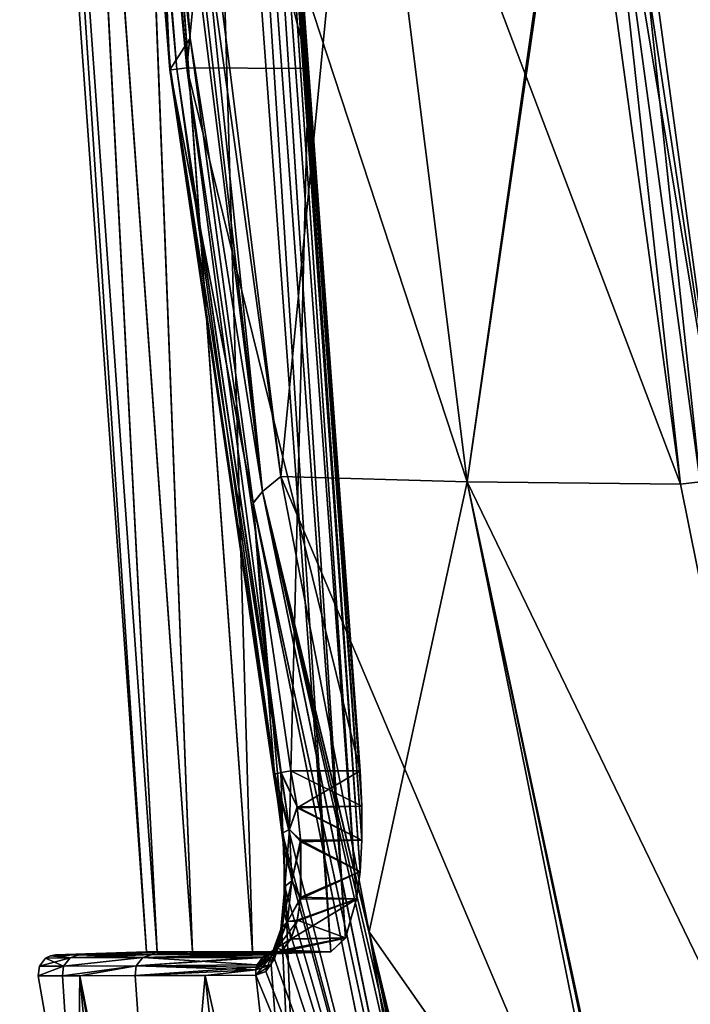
# Model space of a CAD drawing. Header units: millimetres. Extents: x -214 to 214, y -69 to 583.
# Tile 42 of 93: x -109 to -72, y 203 to 258. Entities that reach past the tile are written whole.
import ezdxf

# ---------------------------------------------------------------- set-up
doc = ezdxf.new("R2010")
doc.units = ezdxf.units.MM
doc.header["$LTSCALE"] = 62.021132
for name, color, linetype in [('301', 7, 'CONTINUOUS'), ('302', 7, 'CONTINUOUS'), ('303', 7, 'CONTINUOUS'), ('304', 7, 'CONTINUOUS'), ('305', 7, 'CONTINUOUS'), ('306', 7, 'CONTINUOUS'), ('311', 7, 'CONTINUOUS'), ('312', 7, 'CONTINUOUS'), ('313', 7, 'CONTINUOUS'), ('314', 7, 'CONTINUOUS'), ('315', 7, 'CONTINUOUS'), ('316', 7, 'CONTINUOUS'), ('317', 7, 'CONTINUOUS'), ('322', 7, 'CONTINUOUS'), ('327', 7, 'CONTINUOUS'), ('329', 7, 'CONTINUOUS'), ('334', 7, 'CONTINUOUS'), ('337', 7, 'CONTINUOUS'), ('338', 7, 'CONTINUOUS'), ('340', 7, 'CONTINUOUS'), ('382', 7, 'CONTINUOUS'), ('410', 7, 'CONTINUOUS'), ('411', 7, 'CONTINUOUS')]:
    doc.layers.add(name, color=color, linetype=linetype)

msp = doc.modelspace()

# ---------------------------------------------------------------- linework, layer by layer
at = {"layer": '301', "color": 7, "linetype": 'Continuous'}
for points in [[(-101.96, 282.51, -108.801), (-99.574, 256.491, -108.539), (-103.876, 293.957, -103.457), (-101.96, 282.51, -108.801)], [(-103.876, 293.957, -103.457), (-99.574, 256.491, -108.539), (-100.701, 254.744, -103.482), (-103.876, 293.957, -103.457)], [(-99.574, 256.491, -108.539), (-96.104, 230.801, -108.204), (-100.701, 254.744, -103.482), (-99.574, 256.491, -108.539)], [(-100.701, 254.744, -103.482), (-96.104, 230.801, -108.204), (-94.931, 215.829, -103.41), (-100.701, 254.744, -103.482)], [(-96.104, 230.801, -108.204), (-85.965, 180.53, -107.431), (-94.931, 215.829, -103.41), (-96.104, 230.801, -108.204)], [(-94.931, 215.829, -103.41), (-85.965, 180.53, -107.431), (-94.386, 211.609, -102.568), (-94.931, 215.829, -103.41)], [(-94.386, 211.609, -102.568), (-85.965, 180.53, -107.431), (-94.38, 208.122, -100.285), (-94.386, 211.609, -102.568)], [(-94.38, 208.122, -100.285), (-85.965, 180.53, -107.431), (-94.573, 206.728, -98.664), (-94.38, 208.122, -100.285)], [(-94.573, 206.728, -98.664), (-85.965, 180.53, -107.431), (-94.931, 205.619, -96.628), (-94.573, 206.728, -98.664)], [(-94.931, 205.619, -96.628), (-85.965, 180.53, -107.431), (-95.406, 204.909, -94.408), (-94.931, 205.619, -96.628)], [(-106.635, 204.67, -31.057), (-105.67, 204.672, -40.721), (-107.973, 204.665, 0), (-106.635, 204.67, -31.057)], [(-107.973, 204.665, 0), (-105.67, 204.672, -40.721), (-105.851, 192.424, 0), (-107.973, 204.665, 0)], [(-105.67, 204.672, -40.721), (-100.904, 180.237, -41.525), (-105.851, 192.424, 0), (-105.67, 204.672, -40.721)], [(-100.904, 180.237, -41.525), (-105.67, 204.672, -40.721), (-98.744, 204.693, -81.022), (-100.904, 180.237, -41.525)], [(-98.744, 204.693, -81.022), (-105.67, 204.672, -40.721), (-102.621, 204.681, -61.914), (-98.744, 204.693, -81.022)], [(-96.094, 180.235, -70.235), (-100.904, 180.237, -41.525), (-98.744, 204.693, -81.022), (-96.094, 180.235, -70.235)], [(-93.215, 180.231, -82.609), (-98.744, 204.693, -81.022), (-95.949, 204.704, -92.247), (-93.215, 180.231, -82.609)], [(-93.215, 180.231, -82.609), (-96.094, 180.235, -70.235), (-98.744, 204.693, -81.022), (-93.215, 180.231, -82.609)], [(-95.406, 204.909, -94.408), (-85.965, 180.53, -107.431), (-95.949, 204.704, -92.247), (-95.406, 204.909, -94.408)], [(-85.965, 180.53, -107.431), (-93.215, 180.231, -82.609), (-95.949, 204.704, -92.247), (-85.965, 180.53, -107.431)]]:
    msp.add_3dface(points, dxfattribs=at)
at = {"layer": '302', "color": 7, "linetype": 'Continuous'}
for points in [[(-103.876, 293.957, 103.457), (-100.701, 254.744, 103.482), (-101.96, 282.51, 108.801), (-103.876, 293.957, 103.457)], [(-101.96, 282.51, 108.801), (-100.701, 254.744, 103.482), (-99.574, 256.497, 108.541), (-101.96, 282.51, 108.801)], [(-99.574, 256.497, 108.541), (-100.701, 254.744, 103.482), (-96.105, 230.808, 108.204), (-99.574, 256.497, 108.541)], [(-100.701, 254.744, 103.482), (-94.931, 215.829, 103.41), (-96.105, 230.808, 108.204), (-100.701, 254.744, 103.482)], [(-94.931, 215.829, 103.41), (-94.452, 212.399, 102.858), (-96.105, 230.808, 108.204), (-94.931, 215.829, 103.41)], [(-96.105, 230.808, 108.204), (-94.452, 212.399, 102.858), (-85.965, 180.53, 107.431), (-96.105, 230.808, 108.204)], [(-94.452, 212.399, 102.858), (-94.32, 209.434, 101.37), (-85.965, 180.53, 107.431), (-94.452, 212.399, 102.858)], [(-94.52, 207.02, 99.053), (-93.215, 180.231, 82.609), (-94.32, 209.434, 101.37), (-94.52, 207.02, 99.053)], [(-94.32, 209.434, 101.37), (-93.215, 180.231, 82.609), (-85.965, 180.53, 107.431), (-94.32, 209.434, 101.37)], [(-95.103, 205.278, 95.775), (-93.215, 180.231, 82.609), (-94.52, 207.02, 99.053), (-95.103, 205.278, 95.775)], [(-95.949, 204.704, 92.247), (-93.215, 180.231, 82.609), (-95.103, 205.278, 95.775), (-95.949, 204.704, 92.247)], [(-107.973, 204.665, 0), (-105.851, 192.424, 0), (-106.635, 204.67, 31.057), (-107.973, 204.665, 0)], [(-106.635, 204.67, 31.057), (-105.851, 192.424, 0), (-105.67, 204.672, 40.721), (-106.635, 204.67, 31.057)], [(-105.851, 192.424, 0), (-103.454, 180.239, 0), (-105.67, 204.672, 40.721), (-105.851, 192.424, 0)], [(-105.67, 204.672, 40.721), (-100.904, 180.237, 41.525), (-102.621, 204.681, 61.914), (-105.67, 204.672, 40.721)], [(-105.67, 204.672, 40.721), (-103.454, 180.239, 0), (-101.606, 180.238, 35.366), (-105.67, 204.672, 40.721)], [(-100.904, 180.237, 41.525), (-105.67, 204.672, 40.721), (-101.606, 180.238, 35.366), (-100.904, 180.237, 41.525)], [(-102.621, 204.681, 61.914), (-100.904, 180.237, 41.525), (-98.744, 204.693, 81.022), (-102.621, 204.681, 61.914)], [(-98.744, 204.693, 81.022), (-100.904, 180.237, 41.525), (-96.094, 180.235, 70.234), (-98.744, 204.693, 81.022)], [(-98.744, 204.693, 81.022), (-93.215, 180.231, 82.609), (-95.949, 204.704, 92.247), (-98.744, 204.693, 81.022)], [(-93.215, 180.231, 82.609), (-98.744, 204.693, 81.022), (-96.094, 180.235, 70.234), (-93.215, 180.231, 82.609)]]:
    msp.add_3dface(points, dxfattribs=at)
at = {"layer": '303', "color": 7, "linetype": 'Continuous'}
for points in [[(-107.307, 205.772, 0), (-107.567, 205.639, 0), (-106.203, 205.666, 31.019), (-107.307, 205.772, 0)], [(-107.021, 205.825, 0), (-107.307, 205.772, 0), (-105.691, 205.833, 30.975), (-107.021, 205.825, 0)], [(-105.691, 205.833, 30.975), (-107.307, 205.772, 0), (-106.203, 205.666, 31.019), (-105.691, 205.833, 30.975)], [(-105.691, 205.833, 30.975), (-106.203, 205.666, 31.019), (-101.683, 205.853, 61.749), (-105.691, 205.833, 30.975)], [(-106.203, 205.666, 31.019), (-102.196, 205.686, 61.839), (-101.683, 205.853, 61.749), (-106.203, 205.666, 31.019)], [(-95.577, 205.692, 92.143), (-95.544, 205.716, 92.135), (-102.565, 205.228, 61.904), (-95.577, 205.692, 92.143)], [(-102.565, 205.228, 61.904), (-95.544, 205.716, 92.135), (-102.196, 205.686, 61.839), (-102.565, 205.228, 61.904)], [(-95.3, 205.839, 92.07), (-95.036, 205.888, 92), (-102.196, 205.686, 61.839), (-95.3, 205.839, 92.07)], [(-102.196, 205.686, 61.839), (-95.036, 205.888, 92), (-101.683, 205.853, 61.749), (-102.196, 205.686, 61.839)], [(-95.544, 205.716, 92.135), (-95.3, 205.839, 92.07), (-102.196, 205.686, 61.839), (-95.544, 205.716, 92.135)], [(-107.973, 204.665, 0), (-106.635, 204.67, 31.057), (-106.576, 205.208, 31.052), (-107.973, 204.665, 0)], [(-107.91, 205.208, 0), (-107.973, 204.665, 0), (-106.576, 205.208, 31.052), (-107.91, 205.208, 0)], [(-107.567, 205.639, 0), (-107.91, 205.208, 0), (-106.203, 205.666, 31.019), (-107.567, 205.639, 0)], [(-106.203, 205.666, 31.019), (-107.91, 205.208, 0), (-106.576, 205.208, 31.052), (-106.203, 205.666, 31.019)], [(-106.635, 204.67, 31.057), (-105.67, 204.672, 40.721), (-102.565, 205.228, 61.904), (-106.635, 204.67, 31.057)], [(-106.576, 205.208, 31.052), (-106.635, 204.67, 31.057), (-102.565, 205.228, 61.904), (-106.576, 205.208, 31.052)], [(-106.203, 205.666, 31.019), (-106.576, 205.208, 31.052), (-102.196, 205.686, 61.839), (-106.203, 205.666, 31.019)], [(-106.576, 205.208, 31.052), (-102.565, 205.228, 61.904), (-102.196, 205.686, 61.839), (-106.576, 205.208, 31.052)], [(-105.67, 204.672, 40.721), (-102.621, 204.681, 61.914), (-102.565, 205.228, 61.904), (-105.67, 204.672, 40.721)], [(-102.621, 204.681, 61.914), (-95.933, 205.152, 92.239), (-102.565, 205.228, 61.904), (-102.621, 204.681, 61.914)], [(-95.888, 205.285, 92.227), (-95.577, 205.692, 92.143), (-102.565, 205.228, 61.904), (-95.888, 205.285, 92.227)], [(-95.933, 205.152, 92.239), (-95.888, 205.285, 92.227), (-102.565, 205.228, 61.904), (-95.933, 205.152, 92.239)], [(-95.933, 205.152, 92.239), (-102.621, 204.681, 61.914), (-95.962, 204.999, 92.247), (-95.933, 205.152, 92.239)], [(-102.621, 204.681, 61.914), (-98.744, 204.693, 81.022), (-95.962, 204.999, 92.247), (-102.621, 204.681, 61.914)], [(-98.744, 204.693, 81.022), (-95.949, 204.704, 92.247), (-95.962, 204.999, 92.247), (-98.744, 204.693, 81.022)]]:
    msp.add_3dface(points, dxfattribs=at)
at = {"layer": '304', "color": 7, "linetype": 'Continuous'}
for points in [[(-107.567, 205.639, 0), (-107.307, 205.772, 0), (-106.203, 205.666, -31.019), (-107.567, 205.639, 0)], [(-107.307, 205.772, 0), (-107.021, 205.825, 0), (-106.203, 205.666, -31.019), (-107.307, 205.772, 0)], [(-106.203, 205.666, -31.019), (-107.021, 205.825, 0), (-105.691, 205.833, -30.975), (-106.203, 205.666, -31.019)], [(-106.203, 205.666, -31.019), (-105.691, 205.833, -30.975), (-102.196, 205.686, -61.839), (-106.203, 205.666, -31.019)], [(-105.691, 205.833, -30.975), (-101.683, 205.853, -61.749), (-102.196, 205.686, -61.839), (-105.691, 205.833, -30.975)], [(-101.683, 205.853, -61.749), (-95.299, 205.84, -92.069), (-102.196, 205.686, -61.839), (-101.683, 205.853, -61.749)], [(-95.299, 205.84, -92.069), (-95.543, 205.717, -92.134), (-102.196, 205.686, -61.839), (-95.299, 205.84, -92.069)], [(-95.543, 205.717, -92.134), (-95.576, 205.692, -92.143), (-102.196, 205.686, -61.839), (-95.543, 205.717, -92.134)], [(-95.04, 205.887, -92), (-95.299, 205.84, -92.069), (-101.683, 205.853, -61.749), (-95.04, 205.887, -92)], [(-106.635, 204.67, -31.057), (-107.973, 204.665, 0), (-106.576, 205.208, -31.052), (-106.635, 204.67, -31.057)], [(-107.973, 204.665, 0), (-107.91, 205.208, 0), (-106.576, 205.208, -31.052), (-107.973, 204.665, 0)], [(-107.91, 205.208, 0), (-107.567, 205.639, 0), (-106.576, 205.208, -31.052), (-107.91, 205.208, 0)], [(-106.576, 205.208, -31.052), (-107.567, 205.639, 0), (-106.203, 205.666, -31.019), (-106.576, 205.208, -31.052)], [(-102.621, 204.681, -61.914), (-106.635, 204.67, -31.057), (-102.565, 205.228, -61.904), (-102.621, 204.681, -61.914)], [(-106.635, 204.67, -31.057), (-106.576, 205.208, -31.052), (-102.565, 205.228, -61.904), (-106.635, 204.67, -31.057)], [(-106.576, 205.208, -31.052), (-106.203, 205.666, -31.019), (-102.196, 205.686, -61.839), (-106.576, 205.208, -31.052)], [(-106.576, 205.208, -31.052), (-102.196, 205.686, -61.839), (-102.565, 205.228, -61.904), (-106.576, 205.208, -31.052)], [(-95.961, 204.999, -92.247), (-102.621, 204.681, -61.914), (-102.565, 205.228, -61.904), (-95.961, 204.999, -92.247)], [(-102.196, 205.686, -61.839), (-95.888, 205.286, -92.227), (-102.565, 205.228, -61.904), (-102.196, 205.686, -61.839)], [(-95.888, 205.286, -92.227), (-95.933, 205.153, -92.239), (-102.565, 205.228, -61.904), (-95.888, 205.286, -92.227)], [(-95.933, 205.153, -92.239), (-95.961, 204.999, -92.247), (-102.565, 205.228, -61.904), (-95.933, 205.153, -92.239)], [(-95.576, 205.692, -92.143), (-95.888, 205.286, -92.227), (-102.196, 205.686, -61.839), (-95.576, 205.692, -92.143)], [(-105.67, 204.672, -40.721), (-106.635, 204.67, -31.057), (-102.621, 204.681, -61.914), (-105.67, 204.672, -40.721)], [(-98.744, 204.693, -81.022), (-102.621, 204.681, -61.914), (-95.961, 204.999, -92.247), (-98.744, 204.693, -81.022)], [(-95.949, 204.704, -92.247), (-98.744, 204.693, -81.022), (-95.961, 204.999, -92.247), (-95.949, 204.704, -92.247)]]:
    msp.add_3dface(points, dxfattribs=at)
at = {"layer": '305', "color": 7, "linetype": 'Continuous'}
for points in [[(-94.933, 215.831, -102.865), (-94.468, 212.565, -102.301), (-94.91, 215.835, -102.791), (-94.933, 215.831, -102.865)], [(-94.931, 215.829, -103.41), (-94.386, 211.609, -102.568), (-94.933, 215.831, -102.865), (-94.931, 215.829, -103.41)], [(-94.933, 215.831, -102.865), (-94.386, 211.609, -102.568), (-94.468, 212.565, -102.301), (-94.933, 215.831, -102.865)], [(-94.468, 212.565, -102.301), (-94.57, 215.899, -102.328), (-94.91, 215.835, -102.791), (-94.468, 212.565, -102.301)], [(-94.57, 215.899, -102.328), (-94.099, 212.765, -101.796), (-94.559, 215.901, -102.32), (-94.57, 215.899, -102.328)], [(-94.468, 212.565, -102.301), (-94.099, 212.765, -101.796), (-94.57, 215.899, -102.328), (-94.468, 212.565, -102.301)], [(-94.099, 212.765, -101.796), (-94.019, 216, -102.134), (-94.559, 215.901, -102.32), (-94.099, 212.765, -101.796)], [(-93.672, 213.956, -101.917), (-94.019, 216, -102.134), (-94.099, 212.765, -101.796), (-93.672, 213.956, -101.917)], [(-93.472, 212.085, -101.33), (-93.672, 213.956, -101.917), (-94.099, 212.765, -101.796), (-93.472, 212.085, -101.33)], [(-94.468, 212.565, -102.301), (-94.344, 209.606, -100.764), (-94.099, 212.765, -101.796), (-94.468, 212.565, -102.301)], [(-94.468, 212.565, -102.301), (-94.386, 211.609, -102.568), (-94.344, 209.606, -100.764), (-94.468, 212.565, -102.301)], [(-94.344, 209.606, -100.764), (-93.974, 209.922, -100.324), (-94.099, 212.765, -101.796), (-94.344, 209.606, -100.764)], [(-93.974, 209.922, -100.324), (-93.472, 212.085, -101.33), (-94.099, 212.765, -101.796), (-93.974, 209.922, -100.324)], [(-93.478, 208.931, -99.226), (-93.472, 212.085, -101.33), (-93.974, 209.922, -100.324), (-93.478, 208.931, -99.226)], [(-94.386, 211.609, -102.568), (-94.38, 208.122, -100.285), (-94.344, 209.606, -100.764), (-94.386, 211.609, -102.568)], [(-94.344, 209.606, -100.764), (-94.578, 207.251, -98.408), (-93.974, 209.922, -100.324), (-94.344, 209.606, -100.764)], [(-94.578, 207.251, -98.408), (-94.21, 207.667, -98.058), (-93.974, 209.922, -100.324), (-94.578, 207.251, -98.408)], [(-94.344, 209.606, -100.764), (-94.38, 208.122, -100.285), (-94.578, 207.251, -98.408), (-94.344, 209.606, -100.764)], [(-94.21, 207.667, -98.058), (-93.478, 208.931, -99.226), (-93.974, 209.922, -100.324), (-94.21, 207.667, -98.058)], [(-93.675, 207.694, -97.757), (-93.478, 208.931, -99.226), (-94.21, 207.667, -98.058), (-93.675, 207.694, -97.757)], [(-94.38, 208.122, -100.285), (-94.573, 206.728, -98.664), (-94.578, 207.251, -98.408), (-94.38, 208.122, -100.285)], [(-94.578, 207.251, -98.408), (-95.132, 205.724, -95.472), (-94.21, 207.667, -98.058), (-94.578, 207.251, -98.408)], [(-95.132, 205.724, -95.472), (-94.77, 206.218, -95.237), (-94.21, 207.667, -98.058), (-95.132, 205.724, -95.472)], [(-94.029, 206.689, -95.929), (-93.675, 207.694, -97.757), (-94.77, 206.218, -95.237), (-94.029, 206.689, -95.929)], [(-94.77, 206.218, -95.237), (-93.675, 207.694, -97.757), (-94.21, 207.667, -98.058), (-94.77, 206.218, -95.237)], [(-94.578, 207.251, -98.408), (-94.931, 205.619, -96.628), (-95.132, 205.724, -95.472), (-94.578, 207.251, -98.408)], [(-94.573, 206.728, -98.664), (-94.931, 205.619, -96.628), (-94.578, 207.251, -98.408), (-94.573, 206.728, -98.664)], [(-94.503, 206.077, -93.926), (-94.029, 206.689, -95.929), (-94.77, 206.218, -95.237), (-94.503, 206.077, -93.926)], [(-95.949, 204.704, -92.247), (-95.961, 204.999, -92.247), (-95.132, 205.724, -95.472), (-95.949, 204.704, -92.247)], [(-95.961, 204.999, -92.247), (-95.933, 205.153, -92.239), (-95.132, 205.724, -95.472), (-95.961, 204.999, -92.247)], [(-95.406, 204.909, -94.408), (-95.949, 204.704, -92.247), (-95.132, 205.724, -95.472), (-95.406, 204.909, -94.408)], [(-95.933, 205.153, -92.239), (-95.888, 205.286, -92.227), (-94.77, 206.218, -95.237), (-95.933, 205.153, -92.239)], [(-95.132, 205.724, -95.472), (-95.933, 205.153, -92.239), (-94.77, 206.218, -95.237), (-95.132, 205.724, -95.472)], [(-95.888, 205.286, -92.227), (-95.576, 205.692, -92.143), (-94.77, 206.218, -95.237), (-95.888, 205.286, -92.227)], [(-95.576, 205.692, -92.143), (-94.503, 206.077, -93.926), (-94.77, 206.218, -95.237), (-95.576, 205.692, -92.143)], [(-95.576, 205.692, -92.143), (-95.543, 205.717, -92.134), (-94.503, 206.077, -93.926), (-95.576, 205.692, -92.143)], [(-95.543, 205.717, -92.134), (-95.299, 205.84, -92.069), (-94.503, 206.077, -93.926), (-95.543, 205.717, -92.134)], [(-94.931, 205.619, -96.628), (-95.406, 204.909, -94.408), (-95.132, 205.724, -95.472), (-94.931, 205.619, -96.628)], [(-95.299, 205.84, -92.069), (-95.04, 205.887, -92), (-94.503, 206.077, -93.926), (-95.299, 205.84, -92.069)]]:
    msp.add_3dface(points, dxfattribs=at)
at = {"layer": '306', "color": 7, "linetype": 'Continuous'}
for points in [[(-103.837, 293.958, -102.898), (-103.876, 293.957, -103.457), (-100.674, 254.748, -102.896), (-103.837, 293.958, -102.898)], [(-103.876, 293.957, -103.457), (-100.701, 254.744, -103.482), (-100.674, 254.748, -102.896), (-103.876, 293.957, -103.457)], [(-103.824, 293.959, -102.864), (-103.837, 293.958, -102.898), (-100.325, 254.789, -102.427), (-103.824, 293.959, -102.864)], [(-100.325, 254.789, -102.427), (-103.837, 293.958, -102.898), (-100.674, 254.748, -102.896), (-100.325, 254.789, -102.427)], [(-103.464, 293.976, -102.419), (-103.824, 293.959, -102.864), (-100.325, 254.789, -102.427), (-103.464, 293.976, -102.419)], [(-102.935, 294.001, -102.245), (-103.464, 293.976, -102.419), (-99.774, 254.852, -102.235), (-102.935, 294.001, -102.245)], [(-99.774, 254.852, -102.235), (-103.464, 293.976, -102.419), (-100.325, 254.789, -102.427), (-99.774, 254.852, -102.235)], [(-100.701, 254.744, -103.482), (-94.933, 215.831, -102.865), (-100.674, 254.748, -102.896), (-100.701, 254.744, -103.482)], [(-100.701, 254.744, -103.482), (-94.931, 215.829, -103.41), (-94.933, 215.831, -102.865), (-100.701, 254.744, -103.482)], [(-94.57, 215.899, -102.328), (-100.325, 254.789, -102.427), (-100.674, 254.748, -102.896), (-94.57, 215.899, -102.328)], [(-94.933, 215.831, -102.865), (-94.91, 215.835, -102.791), (-100.674, 254.748, -102.896), (-94.933, 215.831, -102.865)], [(-94.91, 215.835, -102.791), (-94.57, 215.899, -102.328), (-100.674, 254.748, -102.896), (-94.91, 215.835, -102.791)], [(-94.559, 215.901, -102.32), (-99.774, 254.852, -102.235), (-100.325, 254.789, -102.427), (-94.559, 215.901, -102.32)], [(-94.57, 215.899, -102.328), (-94.559, 215.901, -102.32), (-100.325, 254.789, -102.427), (-94.57, 215.899, -102.328)], [(-94.559, 215.901, -102.32), (-94.019, 216, -102.134), (-99.774, 254.852, -102.235), (-94.559, 215.901, -102.32)]]:
    msp.add_3dface(points, dxfattribs=at)
at = {"layer": '311', "color": 7, "linetype": 'Continuous'}
for points in [[(-103.876, 293.957, 103.457), (-103.837, 293.958, 102.898), (-100.674, 254.748, 102.896), (-103.876, 293.957, 103.457)], [(-100.701, 254.744, 103.482), (-103.876, 293.957, 103.457), (-100.674, 254.748, 102.896), (-100.701, 254.744, 103.482)], [(-103.837, 293.958, 102.898), (-103.824, 293.959, 102.864), (-100.674, 254.748, 102.896), (-103.837, 293.958, 102.898)], [(-103.824, 293.959, 102.864), (-103.464, 293.976, 102.419), (-100.325, 254.789, 102.427), (-103.824, 293.959, 102.864)], [(-103.824, 293.959, 102.864), (-100.325, 254.789, 102.427), (-100.674, 254.748, 102.896), (-103.824, 293.959, 102.864)], [(-103.464, 293.976, 102.419), (-102.935, 294.001, 102.245), (-99.774, 254.852, 102.235), (-103.464, 293.976, 102.419)], [(-103.464, 293.976, 102.419), (-99.774, 254.852, 102.235), (-100.325, 254.789, 102.427), (-103.464, 293.976, 102.419)], [(-94.969, 215.823, 103.096), (-100.701, 254.744, 103.482), (-100.674, 254.748, 102.896), (-94.969, 215.823, 103.096)], [(-94.931, 215.829, 103.41), (-100.701, 254.744, 103.482), (-94.969, 215.823, 103.096), (-94.931, 215.829, 103.41)], [(-100.325, 254.789, 102.427), (-94.91, 215.835, 102.791), (-100.674, 254.748, 102.896), (-100.325, 254.789, 102.427)], [(-94.935, 215.831, 102.869), (-94.969, 215.823, 103.096), (-100.674, 254.748, 102.896), (-94.935, 215.831, 102.869)], [(-94.91, 215.835, 102.791), (-94.935, 215.831, 102.869), (-100.674, 254.748, 102.896), (-94.91, 215.835, 102.791)], [(-99.774, 254.852, 102.235), (-94.558, 215.901, 102.32), (-100.325, 254.789, 102.427), (-99.774, 254.852, 102.235)], [(-94.57, 215.899, 102.329), (-94.91, 215.835, 102.791), (-100.325, 254.789, 102.427), (-94.57, 215.899, 102.329)], [(-94.558, 215.901, 102.32), (-94.57, 215.899, 102.329), (-100.325, 254.789, 102.427), (-94.558, 215.901, 102.32)], [(-94.019, 216, 102.134), (-94.558, 215.901, 102.32), (-99.774, 254.852, 102.235), (-94.019, 216, 102.134)]]:
    msp.add_3dface(points, dxfattribs=at)
at = {"layer": '312', "color": 7, "linetype": 'Continuous'}
for points in [[(-94.969, 215.823, 103.096), (-94.935, 215.831, 102.869), (-94.468, 212.565, 102.301), (-94.969, 215.823, 103.096)], [(-94.931, 215.829, 103.41), (-94.969, 215.823, 103.096), (-94.468, 212.565, 102.301), (-94.931, 215.829, 103.41)], [(-94.935, 215.831, 102.869), (-94.91, 215.835, 102.791), (-94.099, 212.765, 101.796), (-94.935, 215.831, 102.869)], [(-94.468, 212.565, 102.301), (-94.935, 215.831, 102.869), (-94.099, 212.765, 101.796), (-94.468, 212.565, 102.301)], [(-94.452, 212.399, 102.858), (-94.931, 215.829, 103.41), (-94.468, 212.565, 102.301), (-94.452, 212.399, 102.858)], [(-94.91, 215.835, 102.791), (-94.57, 215.899, 102.329), (-94.099, 212.765, 101.796), (-94.91, 215.835, 102.791)], [(-94.57, 215.899, 102.329), (-94.558, 215.901, 102.32), (-93.679, 214.008, 101.927), (-94.57, 215.899, 102.329)], [(-94.57, 215.899, 102.329), (-93.679, 214.008, 101.927), (-94.099, 212.765, 101.796), (-94.57, 215.899, 102.329)], [(-94.558, 215.901, 102.32), (-94.019, 216, 102.134), (-93.679, 214.008, 101.927), (-94.558, 215.901, 102.32)], [(-93.679, 214.008, 101.927), (-93.478, 212.167, 101.364), (-94.099, 212.765, 101.796), (-93.679, 214.008, 101.927)], [(-94.468, 212.565, 102.301), (-94.099, 212.765, 101.796), (-93.974, 209.922, 100.324), (-94.468, 212.565, 102.301)], [(-94.32, 209.434, 101.37), (-94.452, 212.399, 102.858), (-94.468, 212.565, 102.301), (-94.32, 209.434, 101.37)], [(-94.344, 209.606, 100.765), (-94.32, 209.434, 101.37), (-94.468, 212.565, 102.301), (-94.344, 209.606, 100.765)], [(-94.344, 209.606, 100.765), (-94.468, 212.565, 102.301), (-93.974, 209.922, 100.324), (-94.344, 209.606, 100.765)], [(-94.099, 212.765, 101.796), (-93.478, 212.167, 101.364), (-93.974, 209.922, 100.324), (-94.099, 212.765, 101.796)], [(-93.478, 212.167, 101.364), (-93.47, 209.015, 99.307), (-93.974, 209.922, 100.324), (-93.478, 212.167, 101.364)], [(-94.578, 207.251, 98.409), (-94.52, 207.02, 99.053), (-94.344, 209.606, 100.765), (-94.578, 207.251, 98.409)], [(-94.578, 207.251, 98.409), (-94.344, 209.606, 100.765), (-94.211, 207.667, 98.058), (-94.578, 207.251, 98.409)], [(-94.52, 207.02, 99.053), (-94.32, 209.434, 101.37), (-94.344, 209.606, 100.765), (-94.52, 207.02, 99.053)], [(-94.344, 209.606, 100.765), (-93.974, 209.922, 100.324), (-94.211, 207.667, 98.058), (-94.344, 209.606, 100.765)], [(-93.974, 209.922, 100.324), (-93.47, 209.015, 99.307), (-94.211, 207.667, 98.058), (-93.974, 209.922, 100.324)], [(-93.47, 209.015, 99.307), (-93.661, 207.756, 97.845), (-94.211, 207.667, 98.058), (-93.47, 209.015, 99.307)], [(-94.578, 207.251, 98.409), (-94.211, 207.667, 98.058), (-94.77, 206.218, 95.237), (-94.578, 207.251, 98.409)], [(-94.211, 207.667, 98.058), (-94.012, 206.723, 96.009), (-94.77, 206.218, 95.237), (-94.211, 207.667, 98.058)], [(-93.661, 207.756, 97.845), (-94.012, 206.723, 96.009), (-94.211, 207.667, 98.058), (-93.661, 207.756, 97.845)], [(-95.132, 205.724, 95.472), (-95.103, 205.278, 95.775), (-94.578, 207.251, 98.409), (-95.132, 205.724, 95.472)], [(-95.132, 205.724, 95.472), (-94.578, 207.251, 98.409), (-94.77, 206.218, 95.237), (-95.132, 205.724, 95.472)], [(-95.103, 205.278, 95.775), (-94.52, 207.02, 99.053), (-94.578, 207.251, 98.409), (-95.103, 205.278, 95.775)], [(-94.012, 206.723, 96.009), (-94.49, 206.087, 93.977), (-94.77, 206.218, 95.237), (-94.012, 206.723, 96.009)], [(-95.933, 205.152, 92.239), (-95.103, 205.278, 95.775), (-95.132, 205.724, 95.472), (-95.933, 205.152, 92.239)], [(-95.888, 205.285, 92.227), (-95.933, 205.152, 92.239), (-95.132, 205.724, 95.472), (-95.888, 205.285, 92.227)], [(-95.577, 205.692, 92.143), (-95.888, 205.285, 92.227), (-95.132, 205.724, 95.472), (-95.577, 205.692, 92.143)], [(-95.544, 205.716, 92.135), (-95.577, 205.692, 92.143), (-94.77, 206.218, 95.237), (-95.544, 205.716, 92.135)], [(-95.577, 205.692, 92.143), (-95.132, 205.724, 95.472), (-94.77, 206.218, 95.237), (-95.577, 205.692, 92.143)], [(-95.3, 205.839, 92.07), (-95.544, 205.716, 92.135), (-94.77, 206.218, 95.237), (-95.3, 205.839, 92.07)], [(-95.036, 205.888, 92), (-95.3, 205.839, 92.07), (-94.77, 206.218, 95.237), (-95.036, 205.888, 92)], [(-94.49, 206.087, 93.977), (-95.036, 205.888, 92), (-94.77, 206.218, 95.237), (-94.49, 206.087, 93.977)], [(-95.949, 204.704, 92.247), (-95.103, 205.278, 95.775), (-95.962, 204.999, 92.247), (-95.949, 204.704, 92.247)], [(-95.103, 205.278, 95.775), (-95.933, 205.152, 92.239), (-95.962, 204.999, 92.247), (-95.103, 205.278, 95.775)]]:
    msp.add_3dface(points, dxfattribs=at)
at = {"layer": '313', "color": 7, "linetype": 'Continuous'}
for points in [[(-93.679, 214.008, 101.927), (-94.019, 216, 102.134), (-90.089, 214.051, 101.808), (-93.679, 214.008, 101.927)], [(-90.089, 214.051, 101.808), (-94.019, 216, 102.134), (-90.184, 216, 102), (-90.089, 214.051, 101.808)], [(-90.092, 212.169, 101.237), (-93.679, 214.008, 101.927), (-90.089, 214.051, 101.808), (-90.092, 212.169, 101.237)], [(-93.478, 212.167, 101.364), (-93.679, 214.008, 101.927), (-90.092, 212.169, 101.237), (-93.478, 212.167, 101.364)], [(-90.193, 210.434, 100.308), (-93.478, 212.167, 101.364), (-90.092, 212.169, 101.237), (-90.193, 210.434, 100.308)], [(-93.47, 209.015, 99.307), (-93.478, 212.167, 101.364), (-90.193, 210.434, 100.308), (-93.47, 209.015, 99.307)], [(-90.385, 208.922, 99.064), (-93.47, 209.015, 99.307), (-90.193, 210.434, 100.308), (-90.385, 208.922, 99.064)], [(-93.661, 207.756, 97.845), (-93.47, 209.015, 99.307), (-90.385, 208.922, 99.064), (-93.661, 207.756, 97.845)], [(-90.996, 206.764, 95.832), (-93.661, 207.756, 97.845), (-90.385, 208.922, 99.064), (-90.996, 206.764, 95.832)], [(-94.012, 206.723, 96.009), (-93.661, 207.756, 97.845), (-90.996, 206.764, 95.832), (-94.012, 206.723, 96.009)], [(-94.49, 206.087, 93.977), (-94.012, 206.723, 96.009), (-90.996, 206.764, 95.832), (-94.49, 206.087, 93.977)], [(-91.818, 206, 92), (-94.49, 206.087, 93.977), (-90.996, 206.764, 95.832), (-91.818, 206, 92)], [(-95.036, 205.888, 92), (-94.49, 206.087, 93.977), (-91.818, 206, 92), (-95.036, 205.888, 92)]]:
    msp.add_3dface(points, dxfattribs=at)
at = {"layer": '314', "color": 7, "linetype": 'Continuous'}
for points in [[(-107.021, 205.825, 0), (-105.691, 205.833, 30.975), (-102, 206, 0), (-107.021, 205.825, 0)], [(-105.691, 205.833, 30.975), (-101.683, 205.853, 61.749), (-99.455, 206.001, 46.211), (-105.691, 205.833, 30.975)], [(-102, 206, 0), (-105.691, 205.833, 30.975), (-101.407, 206.001, 22.339), (-102, 206, 0)], [(-101.407, 206.001, 22.339), (-105.691, 205.833, 30.975), (-99.455, 206.001, 46.211), (-101.407, 206.001, 22.339)], [(-101.683, 205.853, 61.749), (-95.036, 205.888, 92), (-96.141, 206.001, 69.966), (-101.683, 205.853, 61.749)], [(-99.455, 206.001, 46.211), (-101.683, 205.853, 61.749), (-96.141, 206.001, 69.966), (-99.455, 206.001, 46.211)], [(-95.036, 205.888, 92), (-91.818, 206, 92), (-96.141, 206.001, 69.966), (-95.036, 205.888, 92)]]:
    msp.add_3dface(points, dxfattribs=at)
at = {"layer": '315', "color": 7, "linetype": 'Continuous'}
for points in [[(-105.691, 205.833, -30.975), (-107.021, 205.825, 0), (-101.406, 206.001, -22.348), (-105.691, 205.833, -30.975)], [(-107.021, 205.825, 0), (-102, 206, 0), (-101.406, 206.001, -22.348), (-107.021, 205.825, 0)], [(-101.683, 205.853, -61.749), (-105.691, 205.833, -30.975), (-99.452, 206.001, -46.236), (-101.683, 205.853, -61.749)], [(-99.452, 206.001, -46.236), (-105.691, 205.833, -30.975), (-101.406, 206.001, -22.348), (-99.452, 206.001, -46.236)], [(-91.818, 206, -92), (-101.683, 205.853, -61.749), (-96.137, 206.001, -69.995), (-91.818, 206, -92)], [(-96.137, 206.001, -69.995), (-101.683, 205.853, -61.749), (-99.452, 206.001, -46.236), (-96.137, 206.001, -69.995)], [(-95.04, 205.887, -92), (-101.683, 205.853, -61.749), (-91.818, 206, -92), (-95.04, 205.887, -92)]]:
    msp.add_3dface(points, dxfattribs=at)
at = {"layer": '316', "color": 7, "linetype": 'Continuous'}
for points in [[(-94.019, 216, -102.134), (-93.672, 213.956, -101.917), (-90.184, 216, -102), (-94.019, 216, -102.134)], [(-90.184, 216, -102), (-93.672, 213.956, -101.917), (-90.089, 214.049, -101.808), (-90.184, 216, -102)], [(-90.089, 214.049, -101.808), (-93.672, 213.956, -101.917), (-90.092, 212.163, -101.235), (-90.089, 214.049, -101.808)], [(-93.672, 213.956, -101.917), (-93.472, 212.085, -101.33), (-90.092, 212.163, -101.235), (-93.672, 213.956, -101.917)], [(-93.472, 212.085, -101.33), (-93.478, 208.931, -99.226), (-90.194, 210.426, -100.302), (-93.472, 212.085, -101.33)], [(-90.092, 212.163, -101.235), (-93.472, 212.085, -101.33), (-90.194, 210.426, -100.302), (-90.092, 212.163, -101.235)], [(-90.194, 210.426, -100.302), (-93.478, 208.931, -99.226), (-90.387, 208.914, -99.056), (-90.194, 210.426, -100.302)], [(-93.675, 207.694, -97.757), (-94.029, 206.689, -95.929), (-90.387, 208.914, -99.056), (-93.675, 207.694, -97.757)], [(-90.387, 208.914, -99.056), (-94.029, 206.689, -95.929), (-90.997, 206.761, -95.827), (-90.387, 208.914, -99.056)], [(-93.478, 208.931, -99.226), (-93.675, 207.694, -97.757), (-90.387, 208.914, -99.056), (-93.478, 208.931, -99.226)], [(-94.503, 206.077, -93.926), (-95.04, 205.887, -92), (-90.997, 206.761, -95.827), (-94.503, 206.077, -93.926)], [(-95.04, 205.887, -92), (-91.818, 206, -92), (-90.997, 206.761, -95.827), (-95.04, 205.887, -92)], [(-94.029, 206.689, -95.929), (-94.503, 206.077, -93.926), (-90.997, 206.761, -95.827), (-94.029, 206.689, -95.929)]]:
    msp.add_3dface(points, dxfattribs=at)
at = {"layer": '317', "color": 7, "linetype": 'Continuous'}
for points in [[(-102.935, 294.001, -102.245), (-99.774, 254.852, -102.235), (-95.924, 294, -102), (-102.935, 294.001, -102.245)], [(-95.924, 294, -102), (-99.774, 254.852, -102.235), (-93.042, 254.825, -102), (-95.924, 294, -102)], [(-99.774, 254.852, -102.235), (-94.019, 216, -102.134), (-93.042, 254.825, -102), (-99.774, 254.852, -102.235)], [(-94.019, 216, -102.134), (-90.184, 216, -102), (-93.042, 254.825, -102), (-94.019, 216, -102.134)]]:
    msp.add_3dface(points, dxfattribs=at)
at = {"layer": '322', "color": 7, "linetype": 'Continuous'}
for points in [[(-99.774, 254.852, 102.235), (-102.935, 294.001, 102.245), (-93.042, 254.825, 102), (-99.774, 254.852, 102.235)], [(-102.935, 294.001, 102.245), (-95.924, 294, 102), (-93.042, 254.825, 102), (-102.935, 294.001, 102.245)], [(-94.019, 216, 102.134), (-99.774, 254.852, 102.235), (-90.184, 216, 102), (-94.019, 216, 102.134)], [(-90.184, 216, 102), (-99.774, 254.852, 102.235), (-93.042, 254.825, 102), (-90.184, 216, 102)]]:
    msp.add_3dface(points, dxfattribs=at)
at = {"layer": '327', "color": 7, "linetype": 'Continuous'}
for points in [[(-101.96, 282.51, -108.801), (-101.539, 282.531, -109.941), (-95.586, 231.435, -109.755), (-101.96, 282.51, -108.801)], [(-99.574, 256.491, -108.539), (-101.96, 282.51, -108.801), (-95.586, 231.435, -109.755), (-99.574, 256.491, -108.539)], [(-101.539, 282.531, -109.941), (-100.866, 282.584, -110.952), (-94.579, 232.262, -111.447), (-101.539, 282.531, -109.941)], [(-95.586, 231.435, -109.755), (-101.539, 282.531, -109.941), (-94.579, 232.262, -111.447), (-95.586, 231.435, -109.755)], [(-96.104, 230.801, -108.204), (-99.574, 256.491, -108.539), (-95.586, 231.435, -109.755), (-96.104, 230.801, -108.204)], [(-89.698, 207.105, -111.79), (-95.586, 231.435, -109.755), (-94.579, 232.262, -111.447), (-89.698, 207.105, -111.79)], [(-85.285, 180.967, -109.319), (-96.104, 230.801, -108.204), (-95.586, 231.435, -109.755), (-85.285, 180.967, -109.319)], [(-85.285, 180.967, -109.319), (-95.586, 231.435, -109.755), (-85.268, 180.978, -109.358), (-85.285, 180.967, -109.319)], [(-85.268, 180.978, -109.358), (-95.586, 231.435, -109.755), (-84.328, 181.601, -111.175), (-85.268, 180.978, -109.358)], [(-84.328, 181.601, -111.175), (-95.586, 231.435, -109.755), (-84.001, 181.805, -111.685), (-84.328, 181.601, -111.175)], [(-84.001, 181.805, -111.685), (-95.586, 231.435, -109.755), (-83.651, 182.002, -112.178), (-84.001, 181.805, -111.685)], [(-83.651, 182.002, -112.178), (-95.586, 231.435, -109.755), (-89.698, 207.105, -111.79), (-83.651, 182.002, -112.178)], [(-85.965, 180.53, -107.431), (-96.104, 230.801, -108.204), (-85.285, 180.967, -109.319), (-85.965, 180.53, -107.431)]]:
    msp.add_3dface(points, dxfattribs=at)
at = {"layer": '329', "color": 7, "linetype": 'Continuous'}
for points in [[(-101.96, 282.51, 108.801), (-99.574, 256.497, 108.541), (-101.539, 282.531, 109.941), (-101.96, 282.51, 108.801)], [(-101.539, 282.531, 109.941), (-95.586, 231.435, 109.755), (-100.867, 282.584, 110.952), (-101.539, 282.531, 109.941)], [(-101.539, 282.531, 109.941), (-99.574, 256.497, 108.541), (-95.586, 231.435, 109.755), (-101.539, 282.531, 109.941)], [(-100.867, 282.584, 110.952), (-95.586, 231.435, 109.755), (-94.579, 232.264, 111.447), (-100.867, 282.584, 110.952)], [(-99.574, 256.497, 108.541), (-96.105, 230.808, 108.204), (-95.586, 231.435, 109.755), (-99.574, 256.497, 108.541)], [(-94.579, 232.264, 111.447), (-95.586, 231.435, 109.755), (-89.699, 207.106, 111.79), (-94.579, 232.264, 111.447)], [(-96.105, 230.808, 108.204), (-85.285, 180.967, 109.318), (-95.586, 231.435, 109.755), (-96.105, 230.808, 108.204)], [(-95.586, 231.435, 109.755), (-85.285, 180.967, 109.318), (-89.699, 207.106, 111.79), (-95.586, 231.435, 109.755)], [(-96.105, 230.808, 108.204), (-85.965, 180.53, 107.431), (-85.285, 180.967, 109.318), (-96.105, 230.808, 108.204)], [(-85.285, 180.967, 109.318), (-84.328, 181.601, 111.175), (-89.699, 207.106, 111.79), (-85.285, 180.967, 109.318)], [(-89.699, 207.106, 111.79), (-84.328, 181.601, 111.175), (-84.001, 181.805, 111.685), (-89.699, 207.106, 111.79)], [(-83.651, 182.002, 112.178), (-89.699, 207.106, 111.79), (-84.001, 181.805, 111.685), (-83.651, 182.002, 112.178)]]:
    msp.add_3dface(points, dxfattribs=at)
at = {"layer": '334', "color": 7, "linetype": 'Continuous'}
for points in [[(-94.579, 232.262, -111.447), (-100.866, 282.584, -110.952), (-84.281, 231.977, -122.224), (-94.579, 232.262, -111.447)], [(-84.281, 231.977, -122.224), (-100.866, 282.584, -110.952), (-90.077, 278.325, -122.067), (-84.281, 231.977, -122.224)], [(-84.281, 231.977, -122.224), (-90.077, 278.325, -122.067), (-72.488, 231.842, -132.355), (-84.281, 231.977, -122.224)], [(-72.488, 231.842, -132.355), (-90.077, 278.325, -122.067), (-78.216, 273.753, -132.131), (-72.488, 231.842, -132.355)], [(-89.698, 207.105, -111.79), (-94.579, 232.262, -111.447), (-75.027, 186.143, -122.431), (-89.698, 207.105, -111.79)], [(-75.027, 186.143, -122.431), (-94.579, 232.262, -111.447), (-84.281, 231.977, -122.224), (-75.027, 186.143, -122.431)], [(-75.027, 186.143, -122.431), (-84.281, 231.977, -122.224), (-74.634, 186.311, -122.845), (-75.027, 186.143, -122.431)], [(-74.634, 186.311, -122.845), (-84.281, 231.977, -122.224), (-74.537, 186.352, -122.946), (-74.634, 186.311, -122.845)], [(-74.537, 186.352, -122.946), (-84.281, 231.977, -122.224), (-64.112, 190.268, -132.642), (-74.537, 186.352, -122.946)], [(-64.112, 190.268, -132.642), (-84.281, 231.977, -122.224), (-72.488, 231.842, -132.355), (-64.112, 190.268, -132.642)], [(-83.651, 182.002, -112.178), (-89.698, 207.105, -111.79), (-75.027, 186.143, -122.431), (-83.651, 182.002, -112.178)]]:
    msp.add_3dface(points, dxfattribs=at)
at = {"layer": '337', "color": 7, "linetype": 'Continuous'}
msp.add_3dface([(-75.864, 274, -133.009), (-47.81, 272.983, -133.989), (-70.161, 232.089, -133.209), (-75.864, 274, -133.009)], dxfattribs=at)
at = {"layer": '338', "color": 7, "linetype": 'Continuous'}
for points in [[(-100.867, 282.584, 110.952), (-94.579, 232.264, 111.447), (-90.076, 278.325, 122.067), (-100.867, 282.584, 110.952)], [(-94.579, 232.264, 111.447), (-84.28, 231.977, 122.225), (-90.076, 278.325, 122.067), (-94.579, 232.264, 111.447)], [(-90.076, 278.325, 122.067), (-84.28, 231.977, 122.225), (-78.277, 274.338, 132.129), (-90.076, 278.325, 122.067)], [(-78.277, 274.338, 132.129), (-84.28, 231.977, 122.225), (-78.247, 274.046, 132.13), (-78.277, 274.338, 132.129)], [(-78.247, 274.046, 132.13), (-84.28, 231.977, 122.225), (-78.217, 273.753, 132.131), (-78.247, 274.046, 132.13)], [(-78.217, 273.753, 132.131), (-84.28, 231.977, 122.225), (-72.488, 231.845, 132.355), (-78.217, 273.753, 132.131)], [(-94.579, 232.264, 111.447), (-89.699, 207.106, 111.79), (-84.28, 231.977, 122.225), (-94.579, 232.264, 111.447)], [(-89.699, 207.106, 111.79), (-75.026, 186.143, 122.432), (-84.28, 231.977, 122.225), (-89.699, 207.106, 111.79)], [(-74.537, 186.352, 122.946), (-64.112, 190.268, 132.642), (-84.28, 231.977, 122.225), (-74.537, 186.352, 122.946)], [(-84.28, 231.977, 122.225), (-64.112, 190.268, 132.642), (-72.488, 231.845, 132.355), (-84.28, 231.977, 122.225)], [(-74.635, 186.31, 122.844), (-74.537, 186.352, 122.946), (-84.28, 231.977, 122.225), (-74.635, 186.31, 122.844)], [(-75.026, 186.143, 122.432), (-74.635, 186.31, 122.844), (-84.28, 231.977, 122.225), (-75.026, 186.143, 122.432)], [(-89.699, 207.106, 111.79), (-83.651, 182.002, 112.178), (-75.026, 186.143, 122.432), (-89.699, 207.106, 111.79)]]:
    msp.add_3dface(points, dxfattribs=at)
at = {"layer": '340', "color": 7, "linetype": 'Continuous'}
for points in [[(-78.217, 273.753, 132.131), (-72.488, 231.845, 132.355), (-77.111, 273.87, 132.762), (-78.217, 273.753, 132.131)], [(-77.111, 273.87, 132.762), (-71.412, 231.967, 132.961), (-75.864, 274, 133.009), (-77.111, 273.87, 132.762)], [(-77.111, 273.87, 132.762), (-72.488, 231.845, 132.355), (-71.412, 231.967, 132.961), (-77.111, 273.87, 132.762)], [(-75.864, 274, 133.009), (-71.412, 231.967, 132.961), (-70.161, 232.089, 133.209), (-75.864, 274, 133.009)], [(-72.488, 231.845, 132.355), (-64.112, 190.268, 132.642), (-71.412, 231.967, 132.961), (-72.488, 231.845, 132.355)]]:
    msp.add_3dface(points, dxfattribs=at)
at = {"layer": '382', "color": 7, "linetype": 'Continuous'}
msp.add_3dface([(-75.864, 274, 133.009), (-70.161, 232.089, 133.209), (-49.101, 274, 133.944), (-75.864, 274, 133.009)], dxfattribs=at)
at = {"layer": '410', "color": 7, "linetype": 'Continuous'}
for points in [[(-72.488, 231.842, -132.355), (-78.216, 273.753, -132.131), (-77.11, 273.87, -132.762), (-72.488, 231.842, -132.355)], [(-70.161, 232.089, -133.209), (-77.11, 273.87, -132.762), (-76.5, 273.934, -132.935), (-70.161, 232.089, -133.209)], [(-72.488, 231.842, -132.355), (-77.11, 273.87, -132.762), (-71.412, 231.967, -132.961), (-72.488, 231.842, -132.355)], [(-77.11, 273.87, -132.762), (-70.161, 232.089, -133.209), (-71.412, 231.967, -132.961), (-77.11, 273.87, -132.762)], [(-75.864, 274, -133.009), (-70.161, 232.089, -133.209), (-76.5, 273.934, -132.935), (-75.864, 274, -133.009)], [(-64.112, 190.268, -132.642), (-72.488, 231.842, -132.355), (-71.412, 231.967, -132.961), (-64.112, 190.268, -132.642)]]:
    msp.add_3dface(points, dxfattribs=at)
at = {"layer": '411', "color": 7, "linetype": 'Continuous'}
for points in [[(-102, 206, 0), (-109, 304, 0), (-108.416, 303.999, -22.341), (-102, 206, 0)], [(-109, 304, 0), (-102, 206, 0), (-108.416, 303.999, 22.332), (-109, 304, 0)], [(-102, 206, 0), (-101.407, 206.001, 22.339), (-108.416, 303.999, 22.332), (-102, 206, 0)], [(-101.406, 206.001, -22.348), (-102, 206, 0), (-108.416, 303.999, -22.341), (-101.406, 206.001, -22.348)], [(-101.407, 206.001, 22.339), (-106.498, 303.999, 46.199), (-108.416, 303.999, 22.332), (-101.407, 206.001, 22.339)], [(-101.406, 206.001, -22.348), (-108.416, 303.999, -22.341), (-106.495, 303.999, -46.225), (-101.406, 206.001, -22.348)], [(-101.407, 206.001, 22.339), (-99.455, 206.001, 46.211), (-106.498, 303.999, 46.199), (-101.407, 206.001, 22.339)], [(-99.455, 206.001, 46.211), (-103.24, 303.999, 69.956), (-106.498, 303.999, 46.199), (-99.455, 206.001, 46.211)], [(-99.452, 206.001, -46.236), (-101.406, 206.001, -22.348), (-106.495, 303.999, -46.225), (-99.452, 206.001, -46.236)], [(-99.452, 206.001, -46.236), (-106.495, 303.999, -46.225), (-103.235, 303.999, -69.987), (-99.452, 206.001, -46.236)], [(-96.141, 206.001, 69.966), (-98.989, 304, 91.999), (-103.24, 303.999, 69.956), (-96.141, 206.001, 69.966)], [(-99.455, 206.001, 46.211), (-96.141, 206.001, 69.966), (-103.24, 303.999, 69.956), (-99.455, 206.001, 46.211)], [(-98.988, 304, -92), (-96.137, 206.001, -69.995), (-103.235, 303.999, -69.987), (-98.988, 304, -92)], [(-96.137, 206.001, -69.995), (-99.452, 206.001, -46.236), (-103.235, 303.999, -69.987), (-96.137, 206.001, -69.995)], [(-96.141, 206.001, 69.966), (-91.818, 206, 92), (-98.989, 304, 91.999), (-96.141, 206.001, 69.966)], [(-98.989, 304, 91.999), (-91.818, 206, 92), (-98.067, 303.231, 95.845), (-98.989, 304, 91.999)], [(-91.818, 206, -92), (-96.137, 206.001, -69.995), (-98.988, 304, -92), (-91.818, 206, -92)], [(-91.818, 206, -92), (-98.988, 304, -92), (-98.065, 303.229, -95.851), (-91.818, 206, -92)], [(-91.818, 206, 92), (-90.996, 206.764, 95.832), (-98.067, 303.231, 95.845), (-91.818, 206, 92)], [(-90.996, 206.764, 95.832), (-97.157, 301.083, 99.059), (-98.067, 303.231, 95.845), (-90.996, 206.764, 95.832)], [(-90.997, 206.761, -95.827), (-91.818, 206, -92), (-98.065, 303.229, -95.851), (-90.997, 206.761, -95.827)], [(-90.997, 206.761, -95.827), (-98.065, 303.229, -95.851), (-97.154, 301.074, -99.069), (-90.997, 206.761, -95.827)], [(-90.996, 206.764, 95.832), (-90.385, 208.922, 99.064), (-97.157, 301.083, 99.059), (-90.996, 206.764, 95.832)], [(-90.385, 208.922, 99.064), (-96.396, 297.852, 101.228), (-97.157, 301.083, 99.059), (-90.385, 208.922, 99.064)], [(-90.387, 208.914, -99.056), (-90.997, 206.761, -95.827), (-97.154, 301.074, -99.069), (-90.387, 208.914, -99.056)], [(-90.387, 208.914, -99.056), (-97.154, 301.074, -99.069), (-96.395, 297.845, -101.231), (-90.387, 208.914, -99.056)], [(-90.385, 208.922, 99.064), (-90.193, 210.434, 100.308), (-96.396, 297.852, 101.228), (-90.385, 208.922, 99.064)], [(-90.193, 210.434, 100.308), (-96.117, 295.965, 101.805), (-96.396, 297.852, 101.228), (-90.193, 210.434, 100.308)], [(-90.194, 210.426, -100.302), (-90.387, 208.914, -99.056), (-96.395, 297.845, -101.231), (-90.194, 210.426, -100.302)], [(-90.194, 210.426, -100.302), (-96.395, 297.845, -101.231), (-96.116, 295.962, -101.806), (-90.194, 210.426, -100.302)], [(-90.193, 210.434, 100.308), (-90.092, 212.169, 101.237), (-96.117, 295.965, 101.805), (-90.193, 210.434, 100.308)], [(-90.092, 212.169, 101.237), (-95.924, 294, 102), (-96.117, 295.965, 101.805), (-90.092, 212.169, 101.237)], [(-95.924, 294, -102), (-90.194, 210.426, -100.302), (-96.116, 295.962, -101.806), (-95.924, 294, -102)], [(-95.924, 294, 102), (-90.092, 212.169, 101.237), (-93.042, 254.825, 102), (-95.924, 294, 102)], [(-90.092, 212.163, -101.235), (-90.194, 210.426, -100.302), (-95.924, 294, -102), (-90.092, 212.163, -101.235)], [(-90.092, 212.163, -101.235), (-95.924, 294, -102), (-93.042, 254.825, -102), (-90.092, 212.163, -101.235)], [(-90.092, 212.169, 101.237), (-90.089, 214.051, 101.808), (-93.042, 254.825, 102), (-90.092, 212.169, 101.237)], [(-90.089, 214.051, 101.808), (-90.184, 216, 102), (-93.042, 254.825, 102), (-90.089, 214.051, 101.808)], [(-90.184, 216, -102), (-90.089, 214.049, -101.808), (-93.042, 254.825, -102), (-90.184, 216, -102)], [(-90.089, 214.049, -101.808), (-90.092, 212.163, -101.235), (-93.042, 254.825, -102), (-90.089, 214.049, -101.808)]]:
    msp.add_3dface(points, dxfattribs=at)

doc.saveas('drawing.dxf')
